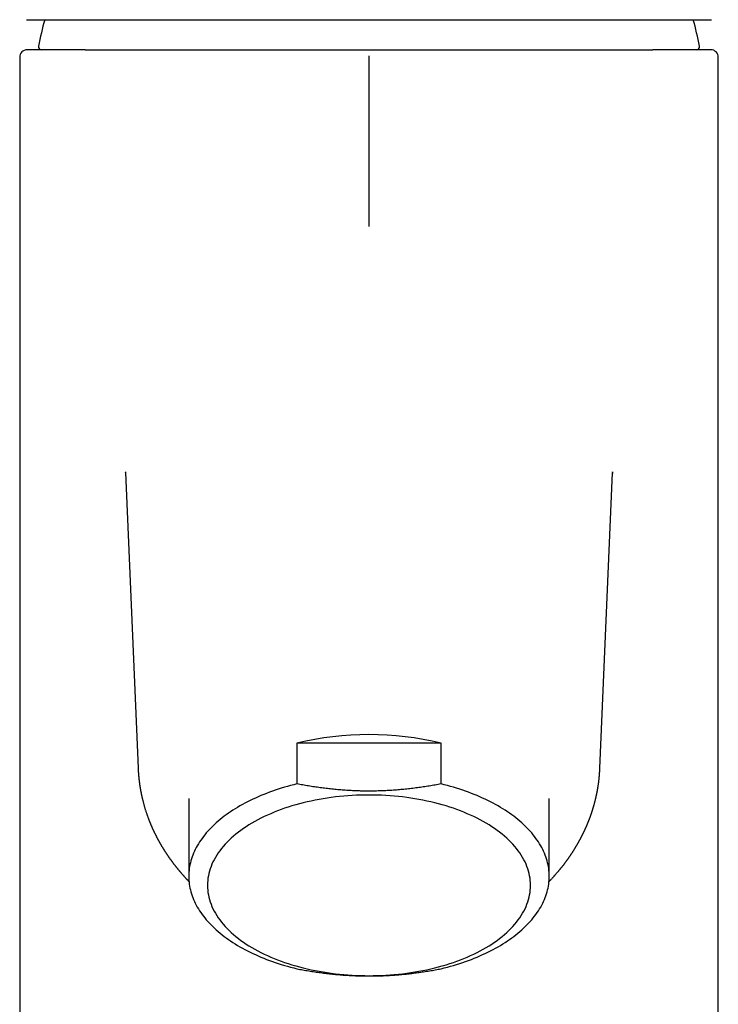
# Model space of a CAD drawing. Header units: millimetres. Extents: x 8 to 539, y 12 to 489.
# Tile 11 of 13: x 260 to 307, y 386 to 451. Entities that reach past the tile are written whole.
import ezdxf

# ---------------------------------------------------------------- set-up
doc = ezdxf.new("R2010")
doc.units = ezdxf.units.MM

msp = doc.modelspace()

# ---------------------------------------------------------------- linework, layer by layer
at = {"color": 7, "linetype": 'Continuous', "lineweight": 30}
for p, q in [((260.705, 451.239), (260.696, 451.239)), ((306.295, 451.239), (306.304, 451.239)), ((260.25, 448.739), (260.25, 300.239)), ((306.75, 300.239), (306.75, 448.739)), ((267.288, 421.104), (268.133, 401.434)), ((298.867, 401.434), (299.711, 421.075)), ((278.704, 403.1), (278.704, 400.382)), ((288.296, 403.1), (278.704, 403.1)), ((288.296, 400.382), (288.296, 403.1)), ((268.133, 401.434), (268.133, 401.439)), ((271.5, 399.409), (271.5, 394.231)), ((295.5, 394.231), (295.5, 399.409))]:
    msp.add_line(p, q, dxfattribs=at)
at = {"color": 7, "linetype": 'Continuous', "lineweight": 30, "flags": 128}
for points in [[(278.704, 400.382), (278.492, 400.329), (278.283, 400.274), (278.075, 400.216), (277.869, 400.157), (277.665, 400.095), (277.464, 400.03), (277.264, 399.964), (277.067, 399.896), (276.873, 399.825), (276.681, 399.752), (276.491, 399.678), (276.304, 399.601), (276.12, 399.522), (275.938, 399.441), (275.76, 399.359), (275.584, 399.274), (275.411, 399.188), (275.241, 399.099), (275.075, 399.009), (274.911, 398.917), (274.751, 398.823), (274.594, 398.728), (274.44, 398.631), (274.289, 398.532), (274.143, 398.432), (273.999, 398.33), (273.859, 398.227), (273.723, 398.122), (273.59, 398.015), (273.461, 397.907), (273.336, 397.798), (273.215, 397.688), (273.097, 397.576), (272.984, 397.463), (272.874, 397.349), (272.768, 397.233), (272.666, 397.117), (272.569, 396.999), (272.475, 396.88), (272.385, 396.761), (272.3, 396.64), (272.219, 396.519), (272.142, 396.396), (272.069, 396.273), (272.001, 396.149), (271.937, 396.025), (271.877, 395.899), (271.821, 395.773), (271.77, 395.647), (271.723, 395.52), (271.681, 395.392), (271.643, 395.264), (271.61, 395.136), (271.581, 395.007), (271.556, 394.878), (271.536, 394.749), (271.52, 394.62), (271.509, 394.49), (271.502, 394.361), (271.5, 394.231), (271.502, 394.101), (271.509, 393.972), (271.52, 393.842), (271.536, 393.713), (271.556, 393.584), (271.581, 393.455), (271.61, 393.326), (271.643, 393.198), (271.681, 393.07), (271.723, 392.942), (271.77, 392.815), (271.821, 392.689), (271.877, 392.563), (271.937, 392.437), (272.001, 392.313), (272.069, 392.189), (272.142, 392.066), (272.219, 391.943), (272.3, 391.822), (272.385, 391.701), (272.475, 391.582), (272.569, 391.463), (272.666, 391.345), (272.768, 391.229), (272.874, 391.113), (272.984, 390.999), (273.097, 390.886), (273.215, 390.774), (273.336, 390.664), (273.461, 390.555), (273.59, 390.447), (273.723, 390.34), (273.859, 390.235), (273.999, 390.132), (274.143, 390.03), (274.289, 389.93), (274.44, 389.831), (274.594, 389.734), (274.751, 389.638), (274.911, 389.545), (275.075, 389.453), (275.241, 389.363), (275.411, 389.274), (275.584, 389.188), (275.76, 389.103), (275.938, 389.02), (276.12, 388.94), (276.304, 388.861), (276.491, 388.784), (276.681, 388.709), (276.873, 388.637), (277.067, 388.566), (277.264, 388.498), (277.464, 388.431), (277.665, 388.367), (277.869, 388.305), (278.075, 388.246), (278.283, 388.188), (278.492, 388.133), (278.704, 388.08)], [(288.296, 388.08), (288.508, 388.133), (288.717, 388.188), (288.925, 388.246), (289.131, 388.305), (289.335, 388.367), (289.536, 388.431), (289.736, 388.498), (289.933, 388.566), (290.127, 388.637), (290.319, 388.709), (290.509, 388.784), (290.696, 388.861), (290.88, 388.94), (291.062, 389.02), (291.24, 389.103), (291.416, 389.188), (291.589, 389.274), (291.759, 389.363), (291.925, 389.453), (292.089, 389.545), (292.249, 389.638), (292.406, 389.734), (292.56, 389.831), (292.711, 389.93), (292.857, 390.03), (293.001, 390.132), (293.141, 390.235), (293.277, 390.34), (293.41, 390.447), (293.539, 390.555), (293.664, 390.664), (293.785, 390.774), (293.903, 390.886), (294.016, 390.999), (294.126, 391.113), (294.232, 391.229), (294.334, 391.345), (294.431, 391.463), (294.525, 391.582), (294.615, 391.701), (294.7, 391.822), (294.781, 391.943), (294.858, 392.066), (294.931, 392.189), (294.999, 392.313), (295.063, 392.437), (295.123, 392.563), (295.179, 392.689), (295.23, 392.815), (295.277, 392.942), (295.319, 393.07), (295.357, 393.198), (295.39, 393.326), (295.419, 393.455), (295.444, 393.584), (295.464, 393.713), (295.48, 393.842), (295.491, 393.972), (295.498, 394.101), (295.5, 394.231), (295.498, 394.361), (295.491, 394.49), (295.48, 394.62), (295.464, 394.749), (295.444, 394.878), (295.419, 395.007), (295.39, 395.136), (295.357, 395.264), (295.319, 395.392), (295.277, 395.52), (295.23, 395.647), (295.179, 395.773), (295.123, 395.899), (295.063, 396.025), (294.999, 396.149), (294.931, 396.273), (294.858, 396.396), (294.781, 396.519), (294.7, 396.64), (294.615, 396.761), (294.525, 396.88), (294.431, 396.999), (294.334, 397.117), (294.232, 397.233), (294.126, 397.349), (294.016, 397.463), (293.903, 397.576), (293.785, 397.688), (293.664, 397.798), (293.539, 397.907), (293.41, 398.015), (293.277, 398.122), (293.141, 398.227), (293.001, 398.33), (292.857, 398.432), (292.711, 398.532), (292.56, 398.631), (292.406, 398.728), (292.249, 398.823), (292.089, 398.917), (291.925, 399.009), (291.759, 399.099), (291.589, 399.188), (291.416, 399.274), (291.24, 399.359), (291.062, 399.441), (290.88, 399.522), (290.696, 399.601), (290.509, 399.678), (290.319, 399.752), (290.127, 399.825), (289.933, 399.896), (289.736, 399.964), (289.536, 400.03), (289.335, 400.095), (289.131, 400.157), (288.925, 400.216), (288.717, 400.274), (288.508, 400.329), (288.296, 400.382)], [(283.5, 387.621), (283.781, 387.623), (284.063, 387.63), (284.343, 387.64), (284.624, 387.654), (284.903, 387.673), (285.182, 387.695), (285.459, 387.722), (285.735, 387.753), (286.01, 387.787), (286.282, 387.826), (286.553, 387.869), (286.822, 387.916), (287.088, 387.966), (287.352, 388.021), (287.614, 388.079), (287.872, 388.141), (288.128, 388.207), (288.38, 388.277), (288.629, 388.35), (288.875, 388.427), (289.117, 388.507), (289.355, 388.591), (289.589, 388.679), (289.819, 388.769), (290.044, 388.864), (290.265, 388.961), (290.482, 389.062), (290.693, 389.165), (290.9, 389.272), (291.101, 389.382), (291.298, 389.495), (291.489, 389.61), (291.674, 389.729), (291.854, 389.85), (292.029, 389.973), (292.197, 390.099), (292.359, 390.228), (292.516, 390.359), (292.666, 390.492), (292.81, 390.627), (292.947, 390.764), (293.078, 390.904), (293.203, 391.045), (293.321, 391.188), (293.432, 391.332), (293.536, 391.478), (293.633, 391.626), (293.724, 391.775), (293.807, 391.925), (293.884, 392.077), (293.953, 392.229), (294.015, 392.383), (294.07, 392.537), (294.118, 392.692), (294.158, 392.848), (294.191, 393.004), (294.217, 393.161), (294.235, 393.318), (294.246, 393.475), (294.25, 393.633), (294.246, 393.79), (294.235, 393.947), (294.217, 394.104), (294.191, 394.261), (294.158, 394.417), (294.118, 394.573), (294.07, 394.728), (294.015, 394.882), (293.953, 395.036), (293.884, 395.189), (293.807, 395.34), (293.724, 395.49), (293.633, 395.639), (293.536, 395.787), (293.432, 395.933), (293.321, 396.078), (293.203, 396.221), (293.078, 396.362), (292.947, 396.501), (292.81, 396.638), (292.666, 396.774), (292.516, 396.907), (292.359, 397.038), (292.197, 397.166), (292.029, 397.292), (291.854, 397.416), (291.674, 397.537), (291.489, 397.655), (291.298, 397.771), (291.101, 397.883), (290.9, 397.993), (290.693, 398.1), (290.482, 398.204), (290.265, 398.304), (290.044, 398.402), (289.819, 398.496), (289.589, 398.587), (289.355, 398.674), (289.117, 398.758), (288.875, 398.839), (288.629, 398.916), (288.38, 398.989), (288.128, 399.058), (287.872, 399.124), (287.614, 399.186), (287.352, 399.245), (287.088, 399.299), (286.822, 399.35), (286.553, 399.396), (286.282, 399.439), (286.01, 399.478), (285.735, 399.513), (285.459, 399.543), (285.182, 399.57), (284.903, 399.593), (284.624, 399.611), (284.343, 399.625), (284.063, 399.636), (283.781, 399.642), (283.5, 399.644), (283.219, 399.642), (282.937, 399.636), (282.657, 399.625), (282.376, 399.611), (282.097, 399.593), (281.818, 399.57), (281.541, 399.543), (281.265, 399.513), (280.99, 399.478), (280.718, 399.439), (280.447, 399.396), (280.178, 399.35), (279.912, 399.299), (279.648, 399.245), (279.386, 399.186), (279.128, 399.124), (278.872, 399.058), (278.62, 398.989), (278.371, 398.916), (278.125, 398.839), (277.883, 398.758), (277.645, 398.674), (277.411, 398.587), (277.181, 398.496), (276.956, 398.402), (276.735, 398.304), (276.518, 398.204), (276.307, 398.1), (276.1, 397.993), (275.899, 397.883), (275.702, 397.771), (275.511, 397.655), (275.326, 397.537), (275.146, 397.416), (274.971, 397.292), (274.803, 397.166), (274.641, 397.038), (274.484, 396.907), (274.334, 396.774), (274.19, 396.638), (274.053, 396.501), (273.922, 396.362), (273.797, 396.221), (273.679, 396.078), (273.568, 395.933), (273.464, 395.787), (273.367, 395.639), (273.276, 395.49), (273.193, 395.34), (273.116, 395.189), (273.047, 395.036), (272.985, 394.882), (272.93, 394.728), (272.882, 394.573), (272.842, 394.417), (272.809, 394.261), (272.783, 394.104), (272.765, 393.947), (272.754, 393.79), (272.75, 393.633), (272.754, 393.475), (272.765, 393.318), (272.783, 393.161), (272.809, 393.004), (272.842, 392.848), (272.882, 392.692), (272.93, 392.537), (272.985, 392.383), (273.047, 392.229), (273.116, 392.077), (273.193, 391.925), (273.276, 391.775), (273.367, 391.626), (273.464, 391.478), (273.568, 391.332), (273.679, 391.188), (273.797, 391.045), (273.922, 390.904), (274.053, 390.764), (274.19, 390.627), (274.334, 390.492), (274.484, 390.359), (274.641, 390.228), (274.803, 390.099), (274.971, 389.973), (275.146, 389.85), (275.326, 389.729), (275.511, 389.61), (275.702, 389.495), (275.899, 389.382), (276.1, 389.272), (276.307, 389.165), (276.518, 389.062), (276.735, 388.961), (276.956, 388.864), (277.181, 388.769), (277.411, 388.679), (277.645, 388.591), (277.883, 388.507), (278.125, 388.427), (278.371, 388.35), (278.62, 388.277), (278.872, 388.207), (279.128, 388.141), (279.386, 388.079), (279.648, 388.021), (279.912, 387.966), (280.178, 387.916), (280.447, 387.869), (280.718, 387.826), (280.99, 387.787), (281.265, 387.753), (281.541, 387.722), (281.818, 387.695), (282.097, 387.673), (282.376, 387.654), (282.657, 387.64), (282.937, 387.63), (283.219, 387.623), (283.5, 387.621)]]:
    msp.add_lwpolyline(points, dxfattribs=at)
at = {"color": 7, "linetype": 'Continuous', "lineweight": 30}
for centre, radius, start, end in [((283.5, 445.239), 22.401, 164.46309, 169.09498), ((283.5, 445.239), 22.401, 10.90502, 15.53693), ((260.75, 448.739), 0.5, 90, 179.99991), ((261.7, 449.439), 0.2, 169.09498, 270), ((305.3, 449.439), 0.2, 270, 10.90502), ((306.25, 448.739), 0.5, 359.99991, 90), ((283.5, 382.921), 20.741, 76.63057, 103.36943)]:
    msp.add_arc(centre, radius, start, end, dxfattribs=at)
for points, knots in [([(260.705, 451.239), (260.715, 451.239), (260.736, 451.239), (260.777, 451.239), (260.826, 451.239), (260.882, 451.239), (260.945, 451.239), (261.009, 451.239), (261.07, 451.239), (261.126, 451.239), (261.185, 451.239), (261.248, 451.239), (261.315, 451.239), (261.386, 451.239), (261.473, 451.239), (261.577, 451.239), (261.698, 451.239), (261.827, 451.239), (261.963, 451.239), (262.094, 451.239), (262.216, 451.239), (262.33, 451.239), (262.424, 451.239), (262.495, 451.239), (262.543, 451.239), (262.591, 451.239), (262.64, 451.239), (262.69, 451.239), (262.778, 451.239), (262.907, 451.239), (263.081, 451.239), (263.261, 451.239), (263.447, 451.239), (263.639, 451.239), (263.837, 451.239), (264.035, 451.239), (264.233, 451.239), (264.429, 451.239), (264.631, 451.239), (264.839, 451.239), (265.052, 451.239), (265.286, 451.239), (265.541, 451.239), (265.818, 451.239), (266.101, 451.239), (266.391, 451.239), (266.685, 451.239), (266.984, 451.239), (267.287, 451.239), (267.596, 451.239), (267.904, 451.239), (268.209, 451.239), (268.51, 451.239), (268.816, 451.239), (269.126, 451.239), (269.44, 451.239), (269.759, 451.239), (270.073, 451.239), (270.382, 451.239), (270.685, 451.239), (270.992, 451.239), (271.302, 451.239), (271.613, 451.239), (271.946, 451.239), (272.301, 451.239), (272.681, 451.239), (273.065, 451.239), (273.452, 451.239), (273.808, 451.239), (274.132, 451.239), (274.424, 451.239), (274.657, 451.239), (274.832, 451.239), (274.948, 451.239), (275.065, 451.239), (275.181, 451.239), (275.298, 451.239), (275.514, 451.239), (275.831, 451.239), (276.251, 451.239), (276.672, 451.239), (277.096, 451.239), (277.523, 451.239), (277.905, 451.239), (278.242, 451.239), (278.533, 451.239), (278.825, 451.239), (279.118, 451.239), (279.408, 451.239), (279.694, 451.239), (280.013, 451.239), (280.368, 451.239), (280.761, 451.239), (281.154, 451.239), (281.548, 451.239), (281.941, 451.239), (282.331, 451.239), (282.72, 451.239), (283.11, 451.239), (283.51, 451.239), (283.921, 451.239), (284.341, 451.239), (284.761, 451.239), (285.18, 451.239), (285.599, 451.239), (285.971, 451.239), (286.298, 451.239), (286.578, 451.239), (286.859, 451.239), (287.139, 451.239), (287.422, 451.239), (287.71, 451.239), (288.041, 451.239), (288.412, 451.239), (288.819, 451.239), (289.224, 451.239), (289.627, 451.239), (289.993, 451.239), (290.321, 451.239), (290.613, 451.239), (290.845, 451.239), (291.018, 451.239), (291.132, 451.239), (291.245, 451.239), (291.359, 451.239), (291.472, 451.239), (291.671, 451.239), (291.954, 451.239), (292.319, 451.239), (292.682, 451.239), (293.041, 451.239), (293.398, 451.239), (293.751, 451.239), (294.092, 451.239), (294.421, 451.239), (294.737, 451.239), (295.05, 451.239), (295.362, 451.239), (295.674, 451.239), (296.004, 451.239), (296.352, 451.239), (296.715, 451.239), (297.073, 451.239), (297.426, 451.239), (297.771, 451.239), (298.11, 451.239), (298.441, 451.239), (298.767, 451.239), (299.08, 451.239), (299.38, 451.239), (299.667, 451.239), (299.949, 451.239), (300.225, 451.239), (300.496, 451.239), (300.762, 451.239), (301.015, 451.239), (301.256, 451.239), (301.486, 451.239), (301.711, 451.239), (301.931, 451.239), (302.145, 451.239), (302.367, 451.239), (302.595, 451.239), (302.83, 451.239), (303.058, 451.239), (303.278, 451.239), (303.473, 451.239), (303.643, 451.239), (303.791, 451.239), (303.906, 451.239), (303.991, 451.239), (304.046, 451.239), (304.1, 451.239), (304.154, 451.239), (304.207, 451.239), (304.305, 451.239), (304.443, 451.239), (304.617, 451.239), (304.782, 451.239), (304.939, 451.239), (305.089, 451.239), (305.214, 451.239), (305.32, 451.239), (305.406, 451.239), (305.489, 451.239), (305.569, 451.239), (305.644, 451.239), (305.713, 451.239), (305.787, 451.239), (305.864, 451.239), (305.942, 451.239), (306.013, 451.239), (306.078, 451.239), (306.135, 451.239), (306.185, 451.239), (306.229, 451.239), (306.266, 451.239), (306.285, 451.239), (306.295, 451.239)], [0, 0, 0, 0, 0.006138, 0.012268, 0.018392, 0.024513, 0.030633, 0.036753, 0.040876, 0.045001, 0.049128, 0.053259, 0.057393, 0.061689, 0.066047, 0.072142, 0.078231, 0.084317, 0.090402, 0.096487, 0.100951, 0.105417, 0.109887, 0.111643, 0.113401, 0.115159, 0.116918, 0.118678, 0.120438, 0.126199, 0.131953, 0.1377, 0.143443, 0.149184, 0.154924, 0.160665, 0.16593, 0.171199, 0.176472, 0.181752, 0.187083, 0.192464, 0.198912, 0.205353, 0.211791, 0.218226, 0.224662, 0.230987, 0.237316, 0.243653, 0.25, 0.255873, 0.261737, 0.267596, 0.27345, 0.279301, 0.285151, 0.291003, 0.296369, 0.301739, 0.307114, 0.312496, 0.317835, 0.323114, 0.32944, 0.335759, 0.342075, 0.348389, 0.354704, 0.359337, 0.363972, 0.36861, 0.370433, 0.372258, 0.374082, 0.375908, 0.377735, 0.379562, 0.386036, 0.392502, 0.398961, 0.405415, 0.411869, 0.418323, 0.422671, 0.427022, 0.431376, 0.435733, 0.440095, 0.444298, 0.448429, 0.454208, 0.459982, 0.465752, 0.471522, 0.477292, 0.482962, 0.488635, 0.494314, 0.5, 0.506137, 0.512267, 0.518391, 0.524511, 0.530631, 0.536751, 0.540874, 0.544999, 0.549127, 0.553258, 0.557393, 0.561689, 0.566047, 0.572142, 0.578231, 0.584317, 0.590402, 0.596487, 0.600951, 0.605417, 0.609887, 0.611643, 0.613401, 0.615159, 0.616918, 0.618678, 0.620438, 0.626199, 0.631953, 0.6377, 0.643443, 0.649184, 0.654924, 0.660665, 0.66593, 0.671199, 0.676472, 0.681752, 0.687083, 0.692464, 0.698912, 0.705353, 0.711791, 0.718226, 0.724662, 0.730987, 0.737316, 0.743653, 0.75, 0.755873, 0.761737, 0.767596, 0.77345, 0.779301, 0.785151, 0.791003, 0.796369, 0.801739, 0.807114, 0.812496, 0.817835, 0.823114, 0.82944, 0.835759, 0.842075, 0.848389, 0.854704, 0.859337, 0.863972, 0.86861, 0.870433, 0.872258, 0.874082, 0.875908, 0.877735, 0.879562, 0.886036, 0.892502, 0.898961, 0.905415, 0.911869, 0.918323, 0.922671, 0.927022, 0.931376, 0.935733, 0.940095, 0.944298, 0.94843, 0.954209, 0.959983, 0.965754, 0.971524, 0.977294, 0.982963, 0.988636, 0.994315, 1, 1, 1, 1]), ([(264.307, 449.239), (264.235, 449.239), (264.09, 449.239), (263.88, 449.239), (263.677, 449.239), (263.481, 449.239), (263.291, 449.239), (263.107, 449.239), (262.931, 449.239), (262.758, 449.239), (262.589, 449.239), (262.425, 449.239), (262.269, 449.239), (262.119, 449.239), (261.977, 449.239), (261.871, 449.239), (261.797, 449.239), (261.751, 449.239), (261.707, 449.239), (261.663, 449.239), (261.621, 449.239), (261.579, 449.239), (261.515, 449.239), (261.432, 449.239), (261.342, 449.239), (261.268, 449.239), (261.206, 449.239), (261.148, 449.239), (261.093, 449.239), (261.037, 449.239), (260.982, 449.239), (260.929, 449.239), (260.883, 449.239), (260.844, 449.239), (260.812, 449.239), (260.786, 449.239), (260.768, 449.239), (260.757, 449.239), (260.751, 449.239), (260.751, 449.239), (260.75, 449.239)], [0, 0, 0, 0, 0.031693, 0.063323, 0.094901, 0.126436, 0.157939, 0.18942, 0.220889, 0.252356, 0.285331, 0.318326, 0.351353, 0.384425, 0.417553, 0.450748, 0.462652, 0.474552, 0.486447, 0.498338, 0.510225, 0.522109, 0.53399, 0.566655, 0.599316, 0.622649, 0.64599, 0.669343, 0.692828, 0.716725, 0.747181, 0.777615, 0.808037, 0.838457, 0.868883, 0.899324, 0.92979, 0.955468, 0.981124, 1, 1, 1, 1]), ([(264.606, 449.239), (264.555, 449.239), (264.455, 449.239), (264.356, 449.239), (264.307, 449.239)], [0, 0, 0, 0, 0.499749, 1, 1, 1, 1]), ([(264.606, 449.239), (264.676, 449.239), (264.818, 449.239), (265.038, 449.239), (265.264, 449.239), (265.497, 449.239), (265.737, 449.239), (265.983, 449.239), (266.236, 449.239), (266.5, 449.239), (266.774, 449.239), (267.061, 449.239), (267.354, 449.239), (267.655, 449.239), (267.964, 449.239), (268.288, 449.239), (268.627, 449.239), (268.979, 449.239), (269.332, 449.239), (269.688, 449.239), (270.046, 449.239), (270.406, 449.239), (270.741, 449.239), (271.049, 449.239), (271.33, 449.239), (271.612, 449.239), (271.851, 449.239), (272.046, 449.239), (272.195, 449.239), (272.345, 449.239), (272.495, 449.239), (272.645, 449.239), (272.858, 449.239), (273.136, 449.239), (273.48, 449.239), (273.828, 449.239), (274.182, 449.239), (274.539, 449.239), (274.901, 449.239), (275.266, 449.239), (275.639, 449.239), (276.018, 449.239), (276.406, 449.239), (276.796, 449.239), (277.189, 449.239), (277.584, 449.239), (277.993, 449.239), (278.416, 449.239), (278.853, 449.239), (279.29, 449.239), (279.728, 449.239), (280.168, 449.239), (280.608, 449.239), (281.038, 449.239), (281.456, 449.239), (281.863, 449.239), (282.271, 449.239), (282.679, 449.239), (283.089, 449.239), (283.362, 449.239), (283.499, 449.239)], [0, 0, 0, 0, 0.016872, 0.033817, 0.05084, 0.067948, 0.085145, 0.102438, 0.119832, 0.137331, 0.155783, 0.174363, 0.193077, 0.21193, 0.230927, 0.250075, 0.270991, 0.291725, 0.312284, 0.332674, 0.3529, 0.37297, 0.392888, 0.408128, 0.423285, 0.438362, 0.453364, 0.461193, 0.469003, 0.476793, 0.484565, 0.492319, 0.500055, 0.517358, 0.534715, 0.552131, 0.569613, 0.587167, 0.604799, 0.622514, 0.640074, 0.658427, 0.676779, 0.695137, 0.713507, 0.731896, 0.750309, 0.770356, 0.790363, 0.810339, 0.830291, 0.850227, 0.870154, 0.89008, 0.908352, 0.926635, 0.944935, 0.963259, 0.981612, 1, 1, 1, 1]), ([(283.499, 449.239), (283.648, 449.239), (283.946, 449.239), (284.393, 449.239), (284.839, 449.239), (285.283, 449.239), (285.727, 449.239), (286.169, 449.239), (286.598, 449.239), (287.014, 449.239), (287.416, 449.239), (287.818, 449.239), (288.219, 449.239), (288.619, 449.239), (289.011, 449.239), (289.397, 449.239), (289.774, 449.239), (290.149, 449.239), (290.522, 449.239), (290.892, 449.239), (291.261, 449.239), (291.628, 449.239), (291.979, 449.239), (292.313, 449.239), (292.63, 449.239), (292.943, 449.239), (293.203, 449.239), (293.413, 449.239), (293.573, 449.239), (293.732, 449.239), (293.89, 449.239), (294.047, 449.239), (294.276, 449.239), (294.577, 449.239), (294.948, 449.239), (295.317, 449.239), (295.684, 449.239), (296.049, 449.239), (296.412, 449.239), (296.763, 449.239), (297.102, 449.239), (297.429, 449.239), (297.755, 449.239), (298.079, 449.239), (298.402, 449.239), (298.716, 449.239), (299.022, 449.239), (299.317, 449.239), (299.605, 449.239), (299.886, 449.239), (300.161, 449.239), (300.429, 449.239), (300.69, 449.239), (300.949, 449.239), (301.205, 449.239), (301.458, 449.239), (301.703, 449.239), (301.941, 449.239), (302.172, 449.239), (302.32, 449.239), (302.394, 449.239)], [0, 0, 0, 0, 0.020054, 0.040067, 0.060048, 0.080004, 0.099942, 0.11987, 0.139796, 0.158066, 0.176346, 0.194643, 0.212962, 0.231309, 0.24969, 0.267255, 0.284802, 0.302334, 0.319859, 0.337381, 0.354907, 0.372441, 0.390137, 0.405671, 0.421145, 0.436564, 0.451932, 0.459963, 0.467981, 0.475988, 0.483984, 0.49197, 0.499945, 0.51915, 0.538469, 0.557909, 0.577478, 0.597181, 0.617026, 0.637019, 0.655483, 0.674082, 0.692821, 0.711704, 0.730737, 0.749924, 0.768203, 0.786345, 0.804355, 0.822238, 0.839998, 0.857641, 0.875172, 0.892595, 0.910739, 0.928777, 0.946716, 0.964561, 0.982321, 1, 1, 1, 1]), ([(302.693, 449.239), (302.644, 449.239), (302.545, 449.239), (302.445, 449.239), (302.394, 449.239)], [0, 0, 0, 0, 0.501226, 1, 1, 1, 1]), ([(306.249, 449.239), (306.25, 449.239), (306.251, 449.239), (306.245, 449.239), (306.234, 449.239), (306.217, 449.239), (306.197, 449.239), (306.173, 449.239), (306.144, 449.239), (306.11, 449.239), (306.069, 449.239), (306.02, 449.239), (305.962, 449.239), (305.898, 449.239), (305.824, 449.239), (305.738, 449.239), (305.639, 449.239), (305.532, 449.239), (305.416, 449.239), (305.291, 449.239), (305.188, 449.239), (305.111, 449.239), (305.065, 449.239), (305.018, 449.239), (304.97, 449.239), (304.922, 449.239), (304.872, 449.239), (304.792, 449.239), (304.679, 449.239), (304.535, 449.239), (304.391, 449.239), (304.247, 449.239), (304.098, 449.239), (303.934, 449.239), (303.754, 449.239), (303.556, 449.239), (303.351, 449.239), (303.139, 449.239), (302.92, 449.239), (302.769, 449.239), (302.693, 449.239)], [0, 0, 0, 0, 0.008514, 0.039349, 0.070209, 0.095559, 0.120887, 0.1462, 0.171501, 0.196796, 0.222091, 0.251908, 0.281741, 0.311598, 0.340836, 0.375589, 0.410317, 0.445034, 0.479753, 0.514488, 0.549251, 0.560618, 0.571975, 0.583325, 0.594666, 0.606, 0.617327, 0.628648, 0.659749, 0.690813, 0.718527, 0.746226, 0.773917, 0.801608, 0.834583, 0.867578, 0.900606, 0.933678, 0.966805, 1, 1, 1, 1]), ([(283.5, 448.832), (283.5, 448.65), (283.5, 448.286), (283.5, 447.74), (283.5, 447.194), (283.5, 446.65), (283.5, 446.186), (283.5, 445.803), (283.5, 445.5), (283.5, 445.198), (283.5, 444.897), (283.5, 444.596), (283.5, 444.297), (283.5, 444.011), (283.5, 443.738), (283.5, 443.477), (283.5, 443.22), (283.5, 442.964), (283.5, 442.73), (283.5, 442.517), (283.5, 442.324), (283.5, 442.133), (283.5, 441.946), (283.5, 441.759), (283.5, 441.572), (283.5, 441.386), (283.5, 441.206), (283.5, 441.03), (283.5, 440.86), (283.5, 440.7), (283.5, 440.548), (283.5, 440.404), (283.5, 440.266), (283.5, 440.132), (283.5, 440.048), (283.5, 440.006)], [0, 0, 0, 0, 0.05599, 0.111992, 0.168002, 0.224005, 0.27999, 0.311401, 0.342807, 0.374211, 0.405643, 0.437096, 0.468553, 0.500002, 0.528007, 0.555997, 0.583975, 0.611947, 0.639922, 0.661915, 0.68393, 0.705952, 0.727965, 0.749971, 0.773302, 0.796629, 0.819958, 0.843298, 0.866635, 0.889962, 0.911954, 0.93395, 0.955955, 0.977971, 1, 1, 1, 1]), ([(283.5, 440.006), (283.5, 439.963), (283.5, 439.877), (283.5, 439.755), (283.5, 439.638), (283.5, 439.526), (283.5, 439.407), (283.5, 439.284), (283.5, 439.157), (283.5, 439.034), (283.5, 438.915), (283.5, 438.799), (283.5, 438.688), (283.5, 438.582), (283.5, 438.466), (283.5, 438.341), (283.5, 438.209), (283.5, 438.082), (283.5, 437.959), (283.5, 437.838), (283.5, 437.72), (283.5, 437.603), (283.5, 437.526), (283.5, 437.487)], [0, 0, 0, 0, 0.0313195, 0.0626492, 0.0939937, 0.1253532, 0.1567239, 0.1978079, 0.2388792, 0.2799434, 0.3239424, 0.3679457, 0.411949, 0.4559486, 0.4999486, 0.5624532, 0.6249614, 0.68747, 0.7499797, 0.8124883, 0.8749933, 0.9374966, 1, 1, 1, 1]), ([(267.286, 421.158), (267.286, 421.158), (267.286, 421.158), (267.286, 421.157), (267.286, 421.155), (267.286, 421.152), (267.286, 421.148), (267.286, 421.144), (267.286, 421.139), (267.287, 421.133), (267.287, 421.126), (267.287, 421.125), (267.287, 421.124)], [0, 0, 0, 0, 0.0029666, 0.1516034, 0.3019362, 0.4316847, 0.5088579, 0.5877085, 0.6812115, 0.7822116, 0.8833078, 1, 1, 1, 1]), ([(267.288, 421.104), (267.288, 421.104), (267.287, 421.116), (267.287, 421.128), (267.287, 421.139)], [0, 0, 0, 0, 0.032117, 1, 1, 1, 1]), ([(299.714, 421.147), (299.713, 421.127), (299.712, 421.093), (299.71, 421.06), (299.709, 421.046)], [0, 0, 0, 0, 0.602673, 1, 1, 1, 1]), ([(299.713, 421.124), (299.713, 421.124), (299.713, 421.125), (299.713, 421.129), (299.713, 421.132), (299.713, 421.135), (299.714, 421.138), (299.714, 421.141), (299.714, 421.144), (299.714, 421.148), (299.714, 421.151), (299.714, 421.154), (299.714, 421.156), (299.715, 421.158), (299.715, 421.158), (299.715, 421.158)], [0, 0, 0, 0, 0.04747, 0.102301, 0.152996, 0.199708, 0.25003, 0.308317, 0.374484, 0.467356, 0.570587, 0.669885, 0.754146, 0.828781, 1, 1, 1, 1]), ([(268.132, 401.439), (268.132, 401.439), (268.132, 401.439), (268.132, 401.437), (268.132, 401.432), (268.133, 401.425), (268.133, 401.416), (268.133, 401.408), (268.134, 401.396), (268.135, 401.378), (268.136, 401.353), (268.137, 401.327), (268.139, 401.299), (268.14, 401.27), (268.142, 401.24), (268.144, 401.213), (268.145, 401.191), (268.146, 401.17), (268.148, 401.147), (268.149, 401.124), (268.151, 401.103), (268.152, 401.082), (268.154, 401.062), (268.155, 401.044), (268.157, 401.027), (268.158, 401.01), (268.16, 400.99), (268.161, 400.97), (268.163, 400.953), (268.164, 400.935), (268.166, 400.915), (268.168, 400.89), (268.171, 400.865), (268.173, 400.841), (268.175, 400.817), (268.178, 400.792), (268.18, 400.768), (268.182, 400.747), (268.184, 400.728), (268.187, 400.708), (268.189, 400.687), (268.191, 400.665), (268.194, 400.644), (268.196, 400.625), (268.198, 400.604), (268.201, 400.584), (268.203, 400.566), (268.205, 400.551), (268.207, 400.535), (268.209, 400.518), (268.211, 400.499), (268.214, 400.479), (268.217, 400.459), (268.219, 400.438), (268.223, 400.41), (268.228, 400.375), (268.234, 400.331), (268.241, 400.285), (268.249, 400.235), (268.257, 400.183), (268.264, 400.137), (268.272, 400.094), (268.279, 400.053), (268.286, 400.011), (268.293, 399.97), (268.301, 399.93), (268.308, 399.89), (268.315, 399.854), (268.322, 399.818), (268.329, 399.781), (268.337, 399.741), (268.346, 399.697), (268.356, 399.651), (268.365, 399.61), (268.373, 399.57), (268.381, 399.534), (268.391, 399.494), (268.4, 399.452), (268.409, 399.414), (268.418, 399.375), (268.428, 399.334), (268.442, 399.278), (268.46, 399.205), (268.482, 399.12), (268.506, 399.033), (268.529, 398.949), (268.554, 398.865), (268.577, 398.785), (268.601, 398.706), (268.625, 398.628), (268.65, 398.551), (268.676, 398.472), (268.702, 398.395), (268.727, 398.324), (268.75, 398.258), (268.771, 398.198), (268.794, 398.135), (268.814, 398.081), (268.831, 398.037), (268.844, 398.004), (268.856, 397.971), (268.869, 397.938), (268.882, 397.906), (268.894, 397.875), (268.906, 397.844), (268.919, 397.812), (268.933, 397.778), (268.946, 397.746), (268.959, 397.716), (268.97, 397.688), (268.983, 397.658), (268.997, 397.625), (269.013, 397.587), (269.03, 397.548), (269.047, 397.509), (269.063, 397.473), (269.078, 397.439), (269.092, 397.408), (269.106, 397.379), (269.118, 397.351), (269.13, 397.325), (269.143, 397.298), (269.156, 397.27), (269.17, 397.24), (269.184, 397.209), (269.198, 397.18), (269.213, 397.15), (269.228, 397.119), (269.244, 397.085), (269.26, 397.053), (269.275, 397.023), (269.289, 396.995), (269.303, 396.966), (269.32, 396.934), (269.338, 396.899), (269.357, 396.861), (269.377, 396.823), (269.396, 396.786), (269.414, 396.752), (269.431, 396.721), (269.447, 396.691), (269.465, 396.659), (269.484, 396.623), (269.505, 396.585), (269.526, 396.547), (269.546, 396.511), (269.565, 396.477), (269.585, 396.443), (269.606, 396.406), (269.63, 396.363), (269.657, 396.318), (269.685, 396.271), (269.712, 396.225), (269.737, 396.183), (269.759, 396.148), (269.777, 396.118), (269.795, 396.089), (269.813, 396.059), (269.832, 396.029), (269.85, 396.001), (269.866, 395.975), (269.881, 395.951), (269.896, 395.928), (269.911, 395.904), (269.928, 395.879), (269.944, 395.853), (269.962, 395.826), (269.981, 395.797), (269.999, 395.769), (270.017, 395.743), (270.032, 395.719), (270.047, 395.698), (270.061, 395.677), (270.074, 395.657), (270.089, 395.636), (270.107, 395.609), (270.127, 395.58), (270.15, 395.547), (270.174, 395.511), (270.201, 395.474), (270.228, 395.436), (270.254, 395.399), (270.275, 395.369), (270.293, 395.344), (270.308, 395.324), (270.322, 395.304), (270.338, 395.283), (270.354, 395.26), (270.372, 395.236), (270.389, 395.213), (270.407, 395.189), (270.424, 395.166), (270.442, 395.142), (270.463, 395.114), (270.487, 395.083), (270.509, 395.054), (270.531, 395.025), (270.554, 394.995), (270.579, 394.963), (270.604, 394.932), (270.627, 394.902), (270.646, 394.878), (270.661, 394.859), (270.673, 394.844), (270.688, 394.826), (270.706, 394.803), (270.726, 394.778), (270.747, 394.752), (270.766, 394.729), (270.783, 394.708), (270.799, 394.689), (270.812, 394.673), (270.825, 394.657), (270.839, 394.64), (270.854, 394.622), (270.872, 394.601), (270.891, 394.579), (270.91, 394.556), (270.929, 394.534), (270.947, 394.512), (270.964, 394.493), (270.978, 394.476), (270.993, 394.459), (271.01, 394.439), (271.03, 394.416), (271.053, 394.39), (271.076, 394.363), (271.102, 394.334), (271.13, 394.303), (271.158, 394.271), (271.186, 394.24), (271.213, 394.21), (271.241, 394.179), (271.27, 394.147), (271.302, 394.112), (271.333, 394.08), (271.36, 394.05), (271.384, 394.024), (271.408, 394), (271.429, 393.978), (271.446, 393.959), (271.459, 393.946), (271.469, 393.935), (271.478, 393.926), (271.488, 393.915), (271.501, 393.902), (271.511, 393.891), (271.517, 393.886), (271.517, 393.886)], [0, 0, 0, 0, 0.000082, 0.001166, 0.002279, 0.003489, 0.004584, 0.005471, 0.00622, 0.008086, 0.01033, 0.013112, 0.015671, 0.018476, 0.021807, 0.024647, 0.02679, 0.028711, 0.031542, 0.034065, 0.035972, 0.038504, 0.04086, 0.042765, 0.044485, 0.046361, 0.048637, 0.051177, 0.053131, 0.054454, 0.056975, 0.060311, 0.063017, 0.065555, 0.068544, 0.071443, 0.07418, 0.076746, 0.078876, 0.080989, 0.083587, 0.086397, 0.088711, 0.090837, 0.093465, 0.096117, 0.098057, 0.099689, 0.101533, 0.103589, 0.106002, 0.108239, 0.110774, 0.113428, 0.115525, 0.120884, 0.126084, 0.131563, 0.137839, 0.144144, 0.150579, 0.154843, 0.16024, 0.165524, 0.170403, 0.175517, 0.180237, 0.185285, 0.189124, 0.193723, 0.199001, 0.204395, 0.209957, 0.216408, 0.220088, 0.224691, 0.230244, 0.235394, 0.240303, 0.245016, 0.250211, 0.255918, 0.266219, 0.278, 0.288286, 0.299727, 0.309937, 0.320791, 0.330514, 0.340208, 0.350892, 0.360164, 0.370751, 0.380696, 0.387806, 0.396074, 0.404159, 0.412304, 0.417041, 0.421283, 0.425488, 0.429712, 0.43419, 0.437986, 0.442023, 0.446292, 0.450687, 0.455073, 0.458966, 0.462478, 0.466069, 0.470744, 0.475658, 0.480943, 0.486094, 0.49097, 0.495234, 0.499532, 0.5034, 0.506922, 0.510422, 0.513921, 0.517471, 0.521584, 0.52594, 0.529803, 0.533307, 0.537689, 0.542353, 0.546732, 0.550703, 0.554241, 0.558052, 0.562262, 0.567172, 0.572304, 0.577521, 0.582548, 0.587191, 0.591246, 0.595182, 0.599472, 0.604288, 0.609628, 0.614856, 0.619871, 0.62454, 0.628691, 0.633798, 0.639755, 0.646023, 0.652513, 0.659022, 0.664927, 0.670017, 0.673531, 0.677571, 0.681752, 0.685924, 0.690059, 0.69372, 0.696867, 0.699948, 0.703396, 0.70683, 0.710446, 0.714255, 0.718288, 0.722411, 0.726103, 0.72931, 0.732414, 0.735252, 0.737903, 0.740926, 0.744418, 0.749009, 0.75352, 0.758495, 0.764076, 0.769609, 0.774839, 0.779619, 0.782729, 0.785378, 0.788196, 0.791275, 0.794805, 0.797995, 0.801539, 0.805022, 0.808241, 0.811261, 0.815777, 0.820328, 0.824652, 0.828675, 0.832918, 0.837653, 0.842527, 0.846885, 0.850789, 0.852935, 0.85512, 0.857753, 0.860857, 0.865029, 0.868918, 0.872388, 0.875438, 0.878126, 0.880607, 0.882892, 0.885155, 0.887858, 0.891026, 0.894466, 0.897929, 0.901214, 0.904506, 0.907493, 0.910039, 0.912172, 0.915152, 0.918746, 0.922801, 0.926857, 0.930881, 0.936081, 0.940958, 0.945446, 0.950019, 0.954695, 0.959502, 0.964793, 0.970696, 0.974492, 0.978505, 0.98251, 0.985934, 0.988749, 0.990954, 0.992258, 0.993521, 0.995215, 0.997346, 0.999913, 1, 1, 1, 1]), ([(295.484, 393.886), (295.49, 393.892), (295.506, 393.909), (295.533, 393.937), (295.576, 393.982), (295.631, 394.04), (295.687, 394.099), (295.73, 394.146), (295.763, 394.181), (295.791, 394.213), (295.817, 394.242), (295.841, 394.268), (295.865, 394.295), (295.894, 394.327), (295.928, 394.366), (295.966, 394.41), (296.006, 394.456), (296.045, 394.501), (296.082, 394.544), (296.111, 394.578), (296.132, 394.604), (296.149, 394.623), (296.167, 394.645), (296.187, 394.67), (296.209, 394.696), (296.23, 394.721), (296.251, 394.748), (296.273, 394.774), (296.294, 394.8), (296.314, 394.825), (296.336, 394.853), (296.362, 394.886), (296.392, 394.924), (296.425, 394.965), (296.458, 395.008), (296.491, 395.051), (296.519, 395.088), (296.542, 395.118), (296.561, 395.143), (296.579, 395.167), (296.598, 395.193), (296.619, 395.221), (296.642, 395.252), (296.664, 395.282), (296.686, 395.312), (296.707, 395.341), (296.727, 395.37), (296.747, 395.397), (296.766, 395.424), (296.787, 395.454), (296.811, 395.489), (296.837, 395.525), (296.861, 395.559), (296.882, 395.591), (296.902, 395.619), (296.921, 395.648), (296.942, 395.679), (296.964, 395.712), (296.987, 395.747), (297.009, 395.779), (297.027, 395.807), (297.043, 395.833), (297.06, 395.858), (297.075, 395.881), (297.09, 395.904), (297.105, 395.928), (297.122, 395.954), (297.138, 395.98), (297.154, 396.006), (297.17, 396.032), (297.189, 396.062), (297.209, 396.095), (297.23, 396.129), (297.25, 396.162), (297.268, 396.192), (297.285, 396.22), (297.299, 396.244), (297.313, 396.266), (297.326, 396.289), (297.34, 396.313), (297.354, 396.338), (297.37, 396.364), (297.385, 396.391), (297.401, 396.419), (297.416, 396.445), (297.429, 396.468), (297.442, 396.49), (297.453, 396.51), (297.464, 396.529), (297.474, 396.548), (297.485, 396.567), (297.495, 396.587), (297.508, 396.609), (297.521, 396.634), (297.538, 396.664), (297.555, 396.697), (297.573, 396.731), (297.59, 396.762), (297.605, 396.791), (297.62, 396.818), (297.634, 396.846), (297.649, 396.876), (297.666, 396.909), (297.684, 396.944), (297.702, 396.979), (297.719, 397.014), (297.735, 397.045), (297.748, 397.073), (297.761, 397.099), (297.774, 397.126), (297.788, 397.155), (297.805, 397.189), (297.823, 397.228), (297.843, 397.271), (297.863, 397.312), (297.88, 397.35), (297.896, 397.385), (297.912, 397.421), (297.929, 397.459), (297.948, 397.5), (297.965, 397.541), (297.981, 397.577), (297.995, 397.609), (298.008, 397.639), (298.019, 397.666), (298.029, 397.69), (298.039, 397.712), (298.048, 397.736), (298.059, 397.762), (298.071, 397.792), (298.084, 397.824), (298.098, 397.857), (298.111, 397.889), (298.122, 397.919), (298.134, 397.948), (298.147, 397.982), (298.162, 398.022), (298.179, 398.065), (298.196, 398.111), (298.213, 398.156), (298.229, 398.2), (298.244, 398.241), (298.258, 398.281), (298.271, 398.318), (298.284, 398.354), (298.296, 398.39), (298.309, 398.427), (298.322, 398.466), (298.335, 398.504), (298.347, 398.541), (298.358, 398.576), (298.367, 398.605), (298.375, 398.629), (298.382, 398.65), (298.389, 398.672), (298.396, 398.694), (298.403, 398.716), (298.408, 398.736), (298.413, 398.751), (298.417, 398.764), (298.422, 398.78), (298.428, 398.799), (298.434, 398.82), (298.442, 398.846), (298.45, 398.874), (298.458, 398.901), (298.465, 398.925), (298.471, 398.947), (298.483, 398.99), (298.495, 399.034), (298.507, 399.077), (298.513, 399.1), (298.52, 399.125), (298.527, 399.15), (298.533, 399.177), (298.54, 399.201), (298.546, 399.225), (298.553, 399.253), (298.563, 399.291), (298.574, 399.338), (298.586, 399.386), (298.596, 399.432), (298.607, 399.478), (298.618, 399.523), (298.626, 399.561), (298.632, 399.59), (298.637, 399.61), (298.641, 399.629), (298.644, 399.645), (298.648, 399.661), (298.651, 399.679), (298.656, 399.701), (298.661, 399.726), (298.666, 399.751), (298.671, 399.775), (298.675, 399.794), (298.679, 399.814), (298.684, 399.845), (298.692, 399.883), (298.7, 399.927), (298.708, 399.97), (298.716, 400.014), (298.723, 400.056), (298.729, 400.092), (298.734, 400.121), (298.738, 400.145), (298.741, 400.168), (298.746, 400.194), (298.749, 400.219), (298.753, 400.24), (298.755, 400.256), (298.757, 400.272), (298.76, 400.289), (298.766, 400.33), (298.776, 400.397), (298.788, 400.491), (298.8, 400.587), (298.811, 400.682), (298.821, 400.775), (298.827, 400.844), (298.832, 400.891), (298.834, 400.92), (298.837, 400.948), (298.839, 400.977), (298.842, 401.005), (298.844, 401.032), (298.845, 401.056), (298.847, 401.076), (298.848, 401.097), (298.85, 401.119), (298.852, 401.142), (298.853, 401.167), (298.855, 401.193), (298.856, 401.219), (298.858, 401.243), (298.859, 401.268), (298.861, 401.297), (298.862, 401.324), (298.863, 401.348), (298.864, 401.369), (298.865, 401.386), (298.866, 401.401), (298.866, 401.411), (298.867, 401.42), (298.867, 401.425), (298.867, 401.429), (298.867, 401.429), (298.867, 401.43)], [0, 0, 0, 0, 0.003009, 0.0076979, 0.0129862, 0.0238871, 0.0345016, 0.0403857, 0.0458141, 0.0506615, 0.0549375, 0.0588066, 0.0626158, 0.0675118, 0.0731992, 0.0802845, 0.0872523, 0.0940582, 0.1005869, 0.1065782, 0.1093755, 0.1121181, 0.1153418, 0.119105, 0.1230404, 0.1267966, 0.1303738, 0.134854, 0.1385125, 0.1418665, 0.1457124, 0.150837, 0.1564136, 0.162482, 0.1689838, 0.1752392, 0.1810836, 0.1850086, 0.1884312, 0.1918187, 0.1955124, 0.1996273, 0.2041801, 0.2086787, 0.2128409, 0.2169706, 0.2211379, 0.2251222, 0.2286769, 0.2328536, 0.2379197, 0.2433181, 0.2482517, 0.2526845, 0.2565815, 0.2605027, 0.2647585, 0.2695673, 0.2747286, 0.2795228, 0.2830811, 0.2866275, 0.2901978, 0.2935084, 0.2965172, 0.2998258, 0.3036402, 0.3074145, 0.3107109, 0.3142275, 0.3183998, 0.3232139, 0.3279864, 0.332529, 0.3368193, 0.3406465, 0.344009, 0.3468053, 0.3498932, 0.3531755, 0.3566184, 0.3602379, 0.3640642, 0.3679815, 0.3714488, 0.3747716, 0.3776752, 0.3803601, 0.3829472, 0.3857177, 0.3880333, 0.3906655, 0.3937381, 0.397251, 0.4008896, 0.4058943, 0.4105011, 0.4148123, 0.4186939, 0.4221814, 0.4258699, 0.4298785, 0.4343717, 0.439247, 0.4440545, 0.4486691, 0.4529883, 0.4566718, 0.4599807, 0.4635477, 0.4674858, 0.4716331, 0.4773091, 0.4831295, 0.4887271, 0.4938067, 0.4982042, 0.5027876, 0.5078962, 0.5135134, 0.5192999, 0.523843, 0.5281168, 0.5320368, 0.5354831, 0.538828, 0.5414986, 0.5444832, 0.548028, 0.552052, 0.5560157, 0.5607925, 0.5649959, 0.5687518, 0.5725966, 0.576575, 0.5820551, 0.5879667, 0.5938107, 0.5998764, 0.6057356, 0.6109905, 0.6160052, 0.6210435, 0.6254138, 0.6301783, 0.6349803, 0.6398802, 0.645112, 0.6499, 0.6541116, 0.6584289, 0.6610388, 0.663708, 0.6664787, 0.66937, 0.6723427, 0.6749609, 0.6766843, 0.6781917, 0.680124, 0.6826234, 0.6855522, 0.6884254, 0.6925415, 0.6960116, 0.698865, 0.7016306, 0.7044253, 0.7154817, 0.7182422, 0.7210005, 0.7240203, 0.7276308, 0.7308034, 0.7339914, 0.7370249, 0.7395475, 0.7448484, 0.7514286, 0.7571251, 0.7630856, 0.7685659, 0.7745296, 0.7802247, 0.7827075, 0.7853334, 0.787702, 0.7897349, 0.7915122, 0.7936951, 0.7964303, 0.7994564, 0.8030832, 0.8060209, 0.8080452, 0.8104479, 0.8135138, 0.8193515, 0.8245228, 0.8299858, 0.8351531, 0.8407773, 0.8455093, 0.8485684, 0.8513821, 0.8541286, 0.8572737, 0.8607758, 0.8631693, 0.8650408, 0.8666762, 0.8687606, 0.8711669, 0.8818336, 0.8932612, 0.9051713, 0.9161918, 0.927094, 0.9378315, 0.940457, 0.9434014, 0.9475265, 0.9501869, 0.9533306, 0.9570224, 0.9592898, 0.9613279, 0.9634783, 0.9662823, 0.9687395, 0.9709311, 0.9742417, 0.9769489, 0.9792363, 0.9816863, 0.9845623, 0.9876099, 0.9896618, 0.9914105, 0.9933587, 0.9945266, 0.9956714, 0.9967904, 0.997956, 0.9990624, 1, 1, 1, 1]), ([(288.296, 400.382), (288.165, 400.358), (287.904, 400.309), (287.51, 400.242), (287.115, 400.179), (286.719, 400.123), (286.321, 400.073), (285.922, 400.028), (285.521, 399.991), (285.119, 399.959), (284.713, 399.934), (284.306, 399.916), (283.898, 399.906), (283.521, 399.903), (283.176, 399.905), (282.863, 399.912), (282.55, 399.922), (282.271, 399.936), (282.025, 399.95), (281.752, 399.969), (281.421, 399.996), (281.03, 400.034), (280.641, 400.077), (280.252, 400.127), (279.863, 400.183), (279.476, 400.244), (279.089, 400.31), (278.832, 400.358), (278.704, 400.382)], [0, 0, 0, 0, 0.041514, 0.083032, 0.124553, 0.166071, 0.207661, 0.249258, 0.290855, 0.332443, 0.374596, 0.416759, 0.458921, 0.501074, 0.533432, 0.565794, 0.598156, 0.630514, 0.652533, 0.674553, 0.715153, 0.75576, 0.796368, 0.836969, 0.877723, 0.918483, 0.959244, 1, 1, 1, 1]), ([(278.704, 388.08), (278.835, 388.055), (279.096, 388.006), (279.49, 387.939), (279.885, 387.877), (280.281, 387.821), (280.679, 387.771), (281.078, 387.726), (281.479, 387.688), (281.881, 387.657), (282.287, 387.632), (282.694, 387.614), (283.102, 387.603), (283.479, 387.6), (283.824, 387.603), (284.137, 387.609), (284.45, 387.62), (284.729, 387.633), (284.975, 387.648), (285.248, 387.667), (285.579, 387.693), (285.97, 387.731), (286.359, 387.775), (286.748, 387.825), (287.137, 387.881), (287.524, 387.942), (287.911, 388.008), (288.168, 388.056), (288.296, 388.08)], [0, 0, 0, 0, 0.041514, 0.083032, 0.124553, 0.166071, 0.207661, 0.249258, 0.290855, 0.332443, 0.374596, 0.416759, 0.458921, 0.501074, 0.533432, 0.565794, 0.598156, 0.630514, 0.652533, 0.674553, 0.715153, 0.75576, 0.796368, 0.836969, 0.877723, 0.918483, 0.959244, 1, 1, 1, 1])]:
    msp.add_open_spline(points, degree=3, knots=knots, dxfattribs=at)

doc.saveas('drawing.dxf')
